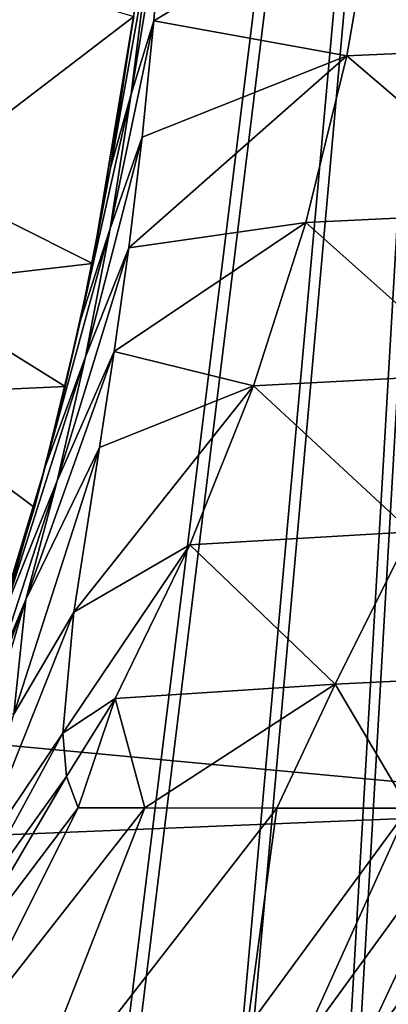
# Model space of a CAD drawing. Header units: metres. Extents: x 0 to 904, y -904 to 0.
# Tile 14 of 246: x 138 to 177, y -605 to -500. Entities that reach past the tile are written whole.
import ezdxf

# ---------------------------------------------------------------- set-up
doc = ezdxf.new("R2010")
doc.units = ezdxf.units.M

msp = doc.modelspace()

# ---------------------------------------------------------------- linework, layer by layer
at = {"layer": 'top'}
for points in [[(58.565701, -570.15863, 661.240173), (207.702347, -309.111755, 657.334961), (35.76218, -309.819092, 661.837402)], [(58.565701, -570.15863, 661.240173), (207.702347, -584.097839, 657.334961), (207.702347, -309.111755, 657.334961)], [(200.04776, -484.651855, 449.266541), (196.809692, -502.676636, 450.328522), (175.956299, -485.631287, 359.463715)], [(175.956299, -485.631287, 359.463715), (172.812347, -503.722931, 360.500519), (152.17923, -499.996185, 278.52475)], [(152.17923, -499.996185, 278.52475), (153.176376, -487.071533, 274.191895), (175.956299, -485.631287, 359.463715)], [(196.809692, -502.676636, 450.328522), (172.812347, -503.722931, 360.500519), (175.956299, -485.631287, 359.463715)], [(152.17923, -499.996185, 278.52475), (149.788101, -507.848602, 276.275269), (153.176376, -487.071533, 274.191895)], [(149.788101, -507.848602, 276.275269), (151.613037, -492.959351, 272.019043), (153.176376, -487.071533, 274.191895)], [(149.788101, -507.848602, 276.275269), (147.547882, -515.712585, 274.023407), (151.613037, -492.959351, 272.019043)], [(147.547882, -515.712585, 274.023407), (150.136658, -498.847473, 269.846283), (151.613037, -492.959351, 272.019043)], [(127.415276, -516.826599, 260.486267), (130.671524, -493.72522, 255.91658), (150.04425, -499.544373, 260.502655)], [(127.415276, -516.826599, 260.486267), (150.04425, -499.544373, 260.502655), (145.619431, -525.925171, 266.058258)], [(150.04425, -499.544373, 260.502655), (150.136658, -498.847473, 269.846283), (145.619431, -525.925171, 266.058258)], [(150.136658, -498.847473, 269.846283), (147.547882, -515.712585, 274.023407), (145.619431, -525.925171, 266.058258)], [(150.941452, -512.426392, 284.060791), (147.528091, -522.186035, 281.959869), (152.17923, -499.996185, 278.52475)], [(147.528091, -522.186035, 281.959869), (149.788101, -507.848602, 276.275269), (152.17923, -499.996185, 278.52475)], [(172.812347, -503.722931, 360.500519), (150.941452, -512.426392, 284.060791), (152.17923, -499.996185, 278.52475)], [(196.809692, -502.676636, 450.328522), (192.322754, -520.405273, 451.730347), (172.812347, -503.722931, 360.500519)], [(168.44548, -521.543457, 361.87027), (149.511566, -524.248291, 290.776733), (172.812347, -503.722931, 360.500519)], [(149.511566, -524.248291, 290.776733), (150.941452, -512.426392, 284.060791), (172.812347, -503.722931, 360.500519)], [(192.322754, -520.405273, 451.730347), (168.44548, -521.543457, 361.87027), (172.812347, -503.722931, 360.500519)], [(147.528091, -522.186035, 281.959869), (144.345947, -531.978394, 279.853455), (149.788101, -507.848602, 276.275269)], [(144.345947, -531.978394, 279.853455), (147.547882, -515.712585, 274.023407), (149.788101, -507.848602, 276.275269)], [(149.511566, -524.248291, 290.776733), (144.884628, -535.920593, 288.835999), (150.941452, -512.426392, 284.060791)], [(144.884628, -535.920593, 288.835999), (147.528091, -522.186035, 281.959869), (150.941452, -512.426392, 284.060791)], [(145.619431, -525.925171, 266.058258), (147.547882, -515.712585, 274.023407), (144.345947, -531.978394, 279.853455)], [(125.377029, -528.297913, 262.801697), (127.415276, -516.826599, 260.486267), (145.619431, -525.925171, 266.058258)], [(168.44548, -521.543457, 361.87027), (192.322754, -520.405273, 451.730347), (186.605759, -537.747192, 453.466003)], [(162.858704, -539.008423, 363.571381), (147.961548, -535.35321, 298.649811), (168.44548, -521.543457, 361.87027)], [(147.961548, -535.35321, 298.649811), (149.511566, -524.248291, 290.776733), (168.44548, -521.543457, 361.87027)], [(162.858704, -539.008423, 363.571381), (168.44548, -521.543457, 361.87027), (186.605759, -537.747192, 453.466003)], [(144.884628, -535.920593, 288.835999), (140.587769, -547.658203, 286.883636), (147.528091, -522.186035, 281.959869)], [(140.587769, -547.658203, 286.883636), (144.345947, -531.978394, 279.853455), (147.528091, -522.186035, 281.959869)], [(147.961548, -535.35321, 298.649811), (141.859467, -549.1828, 296.390076), (149.511566, -524.248291, 290.776733)], [(141.859467, -549.1828, 296.390076), (144.884628, -535.920593, 288.835999), (149.511566, -524.248291, 290.776733)], [(125.377029, -528.297913, 262.801697), (145.619431, -525.925171, 266.058258), (142.723526, -539.092896, 266.041656)], [(145.619431, -525.925171, 266.058258), (144.345947, -531.978394, 279.853455), (142.723526, -539.092896, 266.041656)], [(123.297417, -539.974182, 262.510101), (125.377029, -528.297913, 262.801697), (142.723526, -539.092896, 266.041656)], [(144.345947, -531.978394, 279.853455), (140.587769, -547.658203, 286.883636), (142.723526, -539.092896, 266.041656)], [(146.385208, -545.620605, 307.643341), (138.523758, -561.843201, 304.738495), (147.961548, -535.35321, 298.649811)], [(138.523758, -561.843201, 304.738495), (141.859467, -549.1828, 296.390076), (147.961548, -535.35321, 298.649811)], [(146.385208, -545.620605, 307.643341), (147.961548, -535.35321, 298.649811), (162.858704, -539.008423, 363.571381)], [(141.859467, -549.1828, 296.390076), (136.215088, -563.126648, 294.121613), (144.884628, -535.920593, 288.835999)], [(136.215088, -563.126648, 294.121613), (140.587769, -547.658203, 286.883636), (144.884628, -535.920593, 288.835999)], [(162.858704, -539.008423, 363.571381), (186.605759, -537.747192, 453.466003), (179.684158, -554.612061, 455.527649)], [(142.723526, -539.092896, 266.041656), (139.421677, -552.023254, 263.891205), (123.297417, -539.974182, 262.510101)], [(142.723526, -539.092896, 266.041656), (140.587769, -547.658203, 286.883636), (139.421677, -552.023254, 263.891205)], [(143.6409, -563.186096, 328.786133), (162.858704, -539.008423, 363.571381), (156.054871, -556.010681, 365.60202)], [(143.6409, -563.186096, 328.786133), (146.385208, -545.620605, 307.643341), (162.858704, -539.008423, 363.571381)], [(156.054871, -556.010681, 365.60202), (162.858704, -539.008423, 363.571381), (179.684158, -554.612061, 455.527649)], [(139.421677, -552.023254, 263.891205), (131.438873, -577.790833, 258.708527), (123.297417, -539.974182, 262.510101)], [(143.6409, -563.186096, 328.786133), (137.239517, -574.105713, 326.225525), (146.385208, -545.620605, 307.643341)], [(137.239517, -574.105713, 326.225525), (138.523758, -561.843201, 304.738495), (146.385208, -545.620605, 307.643341)], [(140.587769, -547.658203, 286.883636), (131.438873, -577.790833, 258.708527), (139.421677, -552.023254, 263.891205)], [(140.587769, -547.658203, 286.883636), (136.215088, -563.126648, 294.121613), (131.438873, -577.790833, 258.708527)], [(136.215088, -563.126648, 294.121613), (141.859467, -549.1828, 296.390076), (135.070999, -570.124023, 303.28363)], [(135.070999, -570.124023, 303.28363), (141.859467, -549.1828, 296.390076), (138.523758, -561.843201, 304.738495)], [(156.054871, -556.010681, 365.60202), (179.684158, -554.612061, 455.527649), (171.591873, -570.910645, 457.90506)], [(171.591873, -570.910645, 457.90506), (179.684158, -554.612061, 455.527649), (195.64949, -569.708801, 547.720032)], [(142.47287, -576.146545, 353.579407), (156.054871, -556.010681, 365.60202), (148.044662, -572.426941, 367.958038)], [(142.47287, -576.146545, 353.579407), (143.6409, -563.186096, 328.786133), (156.054871, -556.010681, 365.60202)], [(148.044662, -572.426941, 367.958038), (156.054871, -556.010681, 365.60202), (171.591873, -570.910645, 457.90506)], [(130.594498, -583.542358, 311.931519), (138.523758, -561.843201, 304.738495), (134.941391, -573.837891, 313.850159)], [(135.070999, -570.124023, 303.28363), (138.523758, -561.843201, 304.738495), (130.594498, -583.542358, 311.931519)], [(134.941391, -573.837891, 313.850159), (138.523758, -561.843201, 304.738495), (137.239517, -574.105713, 326.225525)], [(142.47287, -576.146545, 353.579407), (132.716324, -590.617188, 349.436768), (143.6409, -563.186096, 328.786133)], [(132.716324, -590.617188, 349.436768), (137.239517, -574.105713, 326.225525), (143.6409, -563.186096, 328.786133)], [(49.992722, -590.518311, 661.435425), (207.702347, -584.097839, 657.334961), (58.565701, -570.15863, 661.240173)], [(195.64949, -569.708801, 547.720032), (179.400757, -584.149536, 520.315796), (171.591873, -570.910645, 457.90506)], [(171.591873, -570.910645, 457.90506), (151.214691, -584.122314, 409.540894), (148.044662, -572.426941, 367.958038)], [(171.591873, -570.910645, 457.90506), (165.334106, -584.135437, 465.538879), (151.214691, -584.122314, 409.540894)], [(179.400757, -584.149536, 520.315796), (165.334106, -584.135437, 465.538879), (171.591873, -570.910645, 457.90506)], [(142.869049, -580.753479, 367.025482), (142.47287, -576.146545, 353.579407), (148.044662, -572.426941, 367.958038)], [(148.044662, -572.426941, 367.958038), (144.099457, -584.100098, 380.917175), (142.869049, -580.753479, 367.025482)], [(151.214691, -584.122314, 409.540894), (144.099457, -584.100098, 380.917175), (148.044662, -572.426941, 367.958038)], [(142.869049, -580.753479, 367.025482), (130.963715, -597.304688, 361.993378), (142.47287, -576.146545, 353.579407)], [(130.963715, -597.304688, 361.993378), (132.716324, -590.617188, 349.436768), (142.47287, -576.146545, 353.579407)], [(144.099457, -584.100098, 380.917175), (129.813568, -602.984314, 375.061127), (142.869049, -580.753479, 367.025482)], [(129.813568, -602.984314, 375.061127), (130.963715, -597.304688, 361.993378), (142.869049, -580.753479, 367.025482)], [(172.820374, -629.467651, 658.248413), (207.702347, -584.097839, 657.334961), (49.992722, -590.518311, 661.435425)], [(131.420776, -609.359802, 402.52121), (129.813568, -602.984314, 375.061127), (144.099457, -584.100098, 380.917175)], [(151.214691, -584.122314, 409.540894), (131.420776, -609.359802, 402.52121), (144.099457, -584.100098, 380.917175)], [(136.832703, -620.856812, 458.078735), (131.420776, -609.359802, 402.52121), (151.214691, -584.122314, 409.540894)], [(165.334106, -584.135437, 465.538879), (136.832703, -620.856812, 458.078735), (151.214691, -584.122314, 409.540894)], [(162.161316, -607.668091, 517.240845), (136.832703, -620.856812, 458.078735), (165.334106, -584.135437, 465.538879)], [(179.400757, -584.149536, 520.315796), (162.161316, -607.668091, 517.240845), (165.334106, -584.135437, 465.538879)], [(167.89682, -609.64032, 544.911438), (162.161316, -607.668091, 517.240845), (179.400757, -584.149536, 520.315796)], [(186.453262, -584.156982, 547.38147), (167.89682, -609.64032, 544.911438), (179.400757, -584.149536, 520.315796)], [(173.768661, -611.306091, 572.546082), (167.89682, -609.64032, 544.911438), (186.453262, -584.156982, 547.38147)], [(207.702347, -584.097839, 657.334961), (172.820374, -629.467651, 658.248413), (207.702347, -584.097839, 656.873169)], [(172.820374, -629.467651, 658.248413), (185.912811, -613.554382, 627.740967), (207.702347, -584.097839, 656.873169)], [(193.534592, -584.164734, 574.283997), (173.768661, -611.306091, 572.546082), (186.453262, -584.156982, 547.38147)], [(185.912811, -613.554382, 627.740967), (173.768661, -611.306091, 572.546082), (193.534592, -584.164734, 574.283997)], [(124.930893, -699.573181, 659.502441), (147.079544, -663.146606, 658.922424), (49.992722, -590.518311, 661.435425)], [(49.992722, -590.518311, 661.435425), (147.079544, -663.146606, 658.922424), (172.820374, -629.467651, 658.248413)]]:
    msp.add_3dface(points, dxfattribs=at)
at = {"layer": 'top0123413'}
for points in [[(599.026855, -599.023621, 106.499786), (74.938576, -244.304413, 117.34655), (244.305359, -74.93528, 117.346581)], [(76.680428, -244.304428, 120.325508), (592.962036, -609.72644, 109.443001), (244.305359, -76.679497, 120.325508)], [(599.026855, -599.023621, 106.499786), (78.807236, -783.456238, 110.644272), (74.938576, -244.304413, 117.34655)], [(592.962036, -609.72644, 109.443001), (76.680428, -244.304428, 120.325508), (350.77301, -819.803528, 109.839348)], [(76.680428, -244.304428, 120.325508), (80.562805, -785.039307, 113.603523), (350.77301, -819.803528, 109.839348)], [(81.644386, -800.537598, 110.398422), (78.807236, -783.456238, 110.644272), (599.026855, -599.023621, 106.499786)], [(591.162048, -608.477112, 106.480179), (81.644386, -800.537598, 110.398422), (599.026855, -599.023621, 106.499786)]]:
    msp.add_3dface(points, dxfattribs=at)
at = {"layer": 'top0123414'}
for points in [[(55.041393, -244, 2078.537354), (122.586029, -824.877136, 2125.83252), (194.317764, -244, 2176.059814)], [(57.656563, -244, 2076.706299), (195.263657, -244, 2173.059814), (124.282608, -823.008972, 2123.358154)], [(122.586029, -824.877136, 2125.83252), (143.356155, -811.42926, 2140.375977), (194.317764, -244, 2176.059814)], [(124.282608, -823.008972, 2123.358154), (195.263657, -244, 2173.059814), (144.78981, -809.879211, 2137.717529)], [(194.317764, -244, 2176.059814), (143.356155, -811.42926, 2140.375977), (162.380875, -794.585938, 2153.697266)], [(195.263657, -244, 2173.059814), (163.593872, -793.394592, 2150.884277), (144.78981, -809.879211, 2137.717529)], [(162.380875, -794.585938, 2153.697266), (178.560959, -773.81134, 2165.026611), (194.317764, -244, 2176.059814)], [(179.613525, -773.014099, 2162.101318), (163.593872, -793.394592, 2150.884277), (195.263657, -244, 2173.059814)]]:
    msp.add_3dface(points, dxfattribs=at)

doc.saveas('drawing.dxf')
